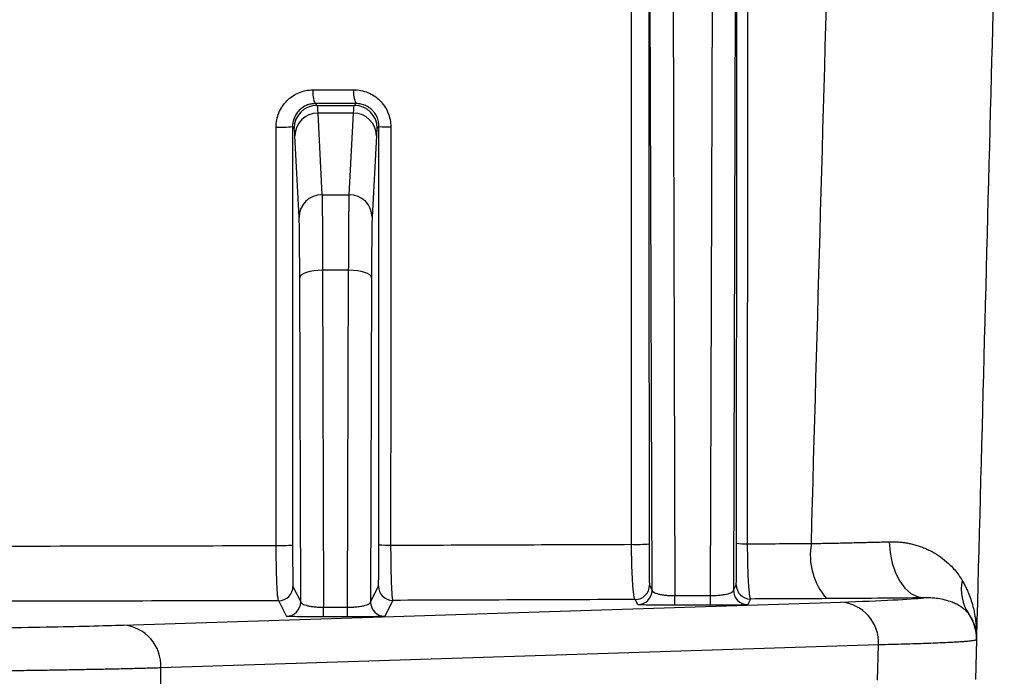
# Model space of a CAD drawing. Header units: millimetres. Extents: x 5 to 597, y 5 to 415.
# Tile 127 of 131: x 498.83 to 505.72, y 315.66 to 320.26. Entities that reach past the tile are written whole.
import ezdxf

# ---------------------------------------------------------------- set-up
doc = ezdxf.new("R2010")
doc.units = ezdxf.units.MM

msp = doc.modelspace()

# ---------------------------------------------------------------- linework, layer by layer
at = {"color": 7, "linetype": 'Continuous', "lineweight": 25}
for p, q in [((503.3991, 321.3319), (503.4145, 316.2262)), ((503.6641, 316.2262), (503.6794, 321.3319)), ((503.2542, 316.2635), (503.2392, 321.2798)), ((503.8394, 321.2798), (503.8244, 316.2635)), ((500.8967, 319.6687), (500.9088, 319.6566)), ((500.9088, 319.6566), (501.1698, 319.6566)), ((501.1698, 319.6566), (501.1823, 319.6691)), ((500.914, 319.6019), (500.9437, 319.0315)), ((501.1646, 319.6019), (500.914, 319.6019)), ((501.1348, 319.0315), (501.1646, 319.6019)), ((500.7371, 319.5082), (500.738, 316.5804)), ((500.7488, 319.4966), (500.7371, 319.5082)), ((501.3426, 319.5094), (501.3298, 319.4966)), ((500.7837, 318.8737), (500.754, 319.4441)), ((501.3246, 319.4441), (501.2948, 318.8737)), ((500.9437, 319.0315), (501.1348, 319.0315)), ((501.1305, 318.5029), (500.9481, 318.5029)), ((500.9481, 318.5029), (500.9552, 316.1448)), ((501.1234, 316.1448), (501.1305, 318.5029)), ((500.7949, 316.1821), (500.7881, 318.4508)), ((501.2905, 318.4508), (501.2837, 316.1821)), ((500.7406, 316.2908), (500.7949, 316.1821)), ((501.2837, 316.1821), (501.3391, 316.293)), ((503.2365, 316.299), (503.2542, 316.2635)), ((503.8244, 316.2635), (503.8438, 316.3025)), ((503.4145, 316.1588), (503.4145, 316.2262)), ((503.4145, 316.2262), (503.6641, 316.2262)), ((503.6641, 316.1588), (503.6641, 316.2262)), ((503.9438, 316.2025), (503.9244, 316.1635)), ((499.5518, 316.0203), (504.5769, 316.1813)), ((500.6949, 316.0821), (500.6406, 316.1908)), ((500.9552, 316.0773), (500.9552, 316.1448)), ((500.9552, 316.1448), (501.1234, 316.1448)), ((501.1234, 316.0773), (501.1234, 316.1448)), ((501.4391, 316.193), (501.3837, 316.0821)), ((503.1542, 316.1635), (503.1365, 316.199)), ((503.6641, 316.1588), (503.4145, 316.1588)), ((501.1234, 316.0773), (500.9552, 316.0773)), ((505.526, 315.9302), (505.5257, 315.9179)), ((504.8404, 315.8813), (499.8153, 315.7203)), ((504.8339, 315.635), (504.8404, 315.8813)), ((505.5257, 315.9179), (505.5184, 315.6385)), ((499.8153, 315.5474), (499.8153, 315.7203))]:
    msp.add_line(p, q, dxfattribs=at)
at = {"color": 7, "linetype": 'Continuous', "lineweight": 25, "flags": 128}
for points in [[(503.8465, 316.5923), (503.8474, 319.461), (503.8481, 321.7149)], [(503.1111, 316.5853), (503.1105, 318.3276), (503.1101, 319.4549), (503.1098, 320.5823), (503.1094, 321.7096)], [(503.2322, 321.7131), (503.2331, 318.8435), (503.2338, 316.5888)], [(503.9226, 321.7114), (503.9221, 319.9697), (503.9218, 318.8428), (503.9215, 317.7158), (503.9212, 316.5888)], [(501.3417, 316.5827), (501.3422, 318.2216), (501.3426, 319.5094)], [(500.6233, 316.5769), (500.6227, 318.2165), (500.6223, 319.5048)], [(501.4253, 319.5059), (501.4248, 317.8669), (501.4244, 316.5792)], [(500.9481, 318.5029), (500.917, 318.5019), (500.8872, 318.4988), (500.8596, 318.494), (500.8354, 318.4875), (500.8155, 318.4796), (500.8007, 318.4707), (500.7914, 318.4609), (500.7881, 318.4508)], [(501.2905, 318.4508), (501.2872, 318.4609), (501.2779, 318.4707), (501.2631, 318.4796), (501.2432, 318.4875), (501.219, 318.494), (501.1914, 318.4988), (501.1615, 318.5019), (501.1305, 318.5029)], [(504.9149, 316.6034), (504.9208, 316.5271), (504.9356, 316.4539), (504.9585, 316.3865), (504.9888, 316.3274), (505.0253, 316.2787), (505.0667, 316.2422), (505.1115, 316.2194), (505.158, 316.2109)]]:
    msp.add_lwpolyline(points, dxfattribs=at)
at = {"color": 7, "linetype": 'Continuous', "lineweight": 25}
for centre, radius, start, end in [((501.0486, 319.7428), 0.1691, 172.38921, 205.99657), ((501.3254, 319.7433), 0.1612, 172.04372, 207.40324), ((500.9088, 319.4966), 0.16, 90.00511, 179.99489), ((501.1698, 319.4966), 0.16, 0.00511, 89.99489), ((500.9132, 319.4427), 0.1592, 89.70481, 179.50619), ((501.1654, 319.4427), 0.1592, 0.49381, 90.29519), ((500.6533, 320.3736), 0.8694, 267.9552, 275.52808), ((501.4075, 320.0642), 0.5586, 263.33634, 271.82651), ((500.9429, 318.8723), 0.1592, 89.70481, 179.50619), ((501.1357, 318.8723), 0.1592, 0.49381, 90.29519), ((500.6543, 317.4454), 0.869, 267.95572, 275.52894), ((501.4066, 317.1381), 0.5592, 263.33969, 271.82666), ((503.146, 317.5165), 0.9319, 267.85175, 275.40599), ((503.9061, 317.0659), 0.4773, 262.83264, 271.81486), ((504.8224, 316.5087), 0.4601, 169.70483, 221.31247), ((500.6406, 316.2908), 0.1, 270.00695, 359.98651), ((501.4391, 316.293), 0.1, 180.01349, 269.99305), ((503.1365, 316.299), 0.1, 270.00695, 359.98651), ((503.9438, 316.3025), 0.1, 180.01349, 269.99305), ((505.7261, 316.2681), 0.3063, 168.13702, 213.74149), ((503.1542, 316.2635), 0.1, 270.00695, 359.98651), ((503.9244, 316.2635), 0.1, 180.01349, 269.99305), ((500.6949, 316.1821), 0.1, 270.00695, 359.98651), ((501.3837, 316.1821), 0.1, 180.01349, 269.99305), ((504.5544, 315.8958), 0.2863, 357.09076, 85.49288), ((505.2259, 315.9257), 0.2999, 358.50042, 35.0591), ((499.5293, 315.7348), 0.2863, 357.09076, 85.49288)]:
    msp.add_arc(centre, radius, start, end, dxfattribs=at)
at = {"color": 8, "linetype": 'Continuous', "lineweight": 25}
msp.add_open_spline([(504.3697, 316.591), (504.4132, 318.1363), (504.4767, 320.3947), (504.5402, 322.653), (504.5603, 323.366)], degree=3, knots=[0, 0, 0, 0, 0.684273, 1, 1, 1, 1], dxfattribs=at)
at = {"color": 7, "linetype": 'Continuous', "lineweight": 25}
for points, knots in [([(505.7207, 323.366), (505.6901, 322.1976), (505.6252, 319.719), (505.5603, 317.2404), (505.526, 315.9302)], [0, 0, 0, 0, 0.471396, 1, 1, 1, 1]), ([(500.6223, 319.5048), (500.6223, 319.5393), (500.6291, 319.5731), (500.6487, 319.6204), (500.6566, 319.6354), (500.6755, 319.6637), (500.6864, 319.677), (500.7222, 319.7129), (500.751, 319.7323), (500.8131, 319.7582), (500.8469, 319.7651), (500.881, 319.7652)], [0, 0, 0, 0, 0.25, 0.25, 0.375, 0.375, 0.5, 0.5, 0.75, 0.75, 1, 1, 1, 1]), ([(501.1658, 319.7656), (501.1998, 319.7656), (501.2332, 319.759), (501.2802, 319.7397), (501.2951, 319.7318), (501.3233, 319.7132), (501.3367, 319.7022), (501.3727, 319.6664), (501.3922, 319.6374), (501.4183, 319.5747), (501.4253, 319.5404), (501.4253, 319.5059)], [0, 0, 0, 0, 0.25, 0.25, 0.375, 0.375, 0.5, 0.5, 0.75, 0.75, 1, 1, 1, 1]), ([(500.8967, 319.6687), (500.8915, 319.6685), (500.8811, 319.6682), (500.8657, 319.6658), (500.8505, 319.662), (500.831, 319.655), (500.8081, 319.6428), (500.7831, 319.6224), (500.7624, 319.597), (500.7475, 319.568), (500.7387, 319.5381), (500.7376, 319.518), (500.7371, 319.5082)], [0, 0, 0, 0, 0.062719, 0.125477, 0.188276, 0.251116, 0.375743, 0.500427, 0.635681, 0.763932, 0.885317, 1, 1, 1, 1]), ([(501.3426, 319.5094), (501.3424, 319.5153), (501.3421, 319.5272), (501.339, 319.5448), (501.334, 319.5622), (501.3271, 319.579), (501.3181, 319.5951), (501.3073, 319.6101), (501.2931, 319.6258), (501.2739, 319.6417), (501.2481, 319.6562), (501.217, 319.6669), (501.1943, 319.6683), (501.1823, 319.6691)], [0, 0, 0, 0, 0.0696033, 0.1397014, 0.2103777, 0.2817138, 0.3537887, 0.4266792, 0.5004595, 0.6051478, 0.7232325, 0.8548247, 1, 1, 1, 1]), ([(500.9437, 319.0315), (500.9438, 319.0291), (500.944, 319.0244), (500.9443, 319.0149), (500.9445, 319.0039), (500.9448, 318.9912), (500.945, 318.9771), (500.9452, 318.9616), (500.9455, 318.9448), (500.9457, 318.9268), (500.9459, 318.9077), (500.9461, 318.8876), (500.9463, 318.8667), (500.9465, 318.8449), (500.9466, 318.8225), (500.9468, 318.7994), (500.9469, 318.7758), (500.9471, 318.7518), (500.9472, 318.7274), (500.9474, 318.7027), (500.9475, 318.6779), (500.9476, 318.6528), (500.9477, 318.6277), (500.9478, 318.6026), (500.9479, 318.5776), (500.948, 318.5526), (500.948, 318.5278), (500.9481, 318.5112), (500.9481, 318.5029)], [0, 0, 0, 0, 0.04643, 0.092223, 0.137378, 0.181896, 0.225776, 0.269019, 0.311624, 0.353592, 0.394922, 0.435615, 0.47567, 0.515088, 0.553868, 0.592011, 0.629517, 0.666385, 0.702615, 0.738208, 0.773163, 0.807481, 0.841161, 0.874204, 0.906609, 0.938377, 0.969507, 1, 1, 1, 1]), ([(501.1305, 318.5029), (501.1305, 318.5156), (501.1306, 318.5412), (501.1307, 318.5793), (501.1308, 318.6177), (501.131, 318.6561), (501.1312, 318.6943), (501.1314, 318.7321), (501.1316, 318.7692), (501.1318, 318.8053), (501.1321, 318.8401), (501.1324, 318.8733), (501.1327, 318.9046), (501.133, 318.9337), (501.1333, 318.9601), (501.1337, 318.9836), (501.134, 319.0036), (501.1344, 319.0202), (501.1347, 319.0277), (501.1348, 319.0315)], [0, 0, 0, 0, 0.046896, 0.095283, 0.145161, 0.19653, 0.24939, 0.303741, 0.359583, 0.416916, 0.47574, 0.536055, 0.59786, 0.661157, 0.725944, 0.792222, 0.859991, 0.92925, 1, 1, 1, 1]), ([(500.7881, 318.4508), (500.788, 318.5024), (500.7877, 318.5535), (500.7872, 318.6489), (500.7868, 318.693), (500.786, 318.7688), (500.7856, 318.8005), (500.7847, 318.8484), (500.7842, 318.8647), (500.7837, 318.8737)], [0, 0, 0, 0, 0.25, 0.25, 0.5, 0.5, 0.75, 0.75, 1, 1, 1, 1]), ([(501.2948, 318.8737), (501.2944, 318.8647), (501.2939, 318.8484), (501.293, 318.8005), (501.2925, 318.7688), (501.2918, 318.693), (501.2914, 318.6489), (501.2909, 318.5535), (501.2906, 318.5024), (501.2905, 318.4508)], [0, 0, 0, 0, 0.25, 0.25, 0.5, 0.5, 0.75, 0.75, 1, 1, 1, 1]), ([(500.6406, 316.1908), (500.6403, 316.191), (500.6393, 316.1918), (500.6372, 316.1988), (500.6341, 316.2195), (500.6311, 316.2569), (500.6288, 316.3006), (500.627, 316.3444), (500.6256, 316.3884), (500.6246, 316.4348), (500.6238, 316.4824), (500.6234, 316.5298), (500.6233, 316.5614), (500.6233, 316.5769)], [0, 0, 0, 0, 0.035657, 0.117567, 0.250455, 0.386871, 0.500039, 0.588613, 0.675935, 0.761294, 0.844071, 0.923764, 1, 1, 1, 1]), ([(500.738, 316.5804), (500.738, 316.5419), (500.7381, 316.5045), (500.7383, 316.4521), (500.7384, 316.4356), (500.7386, 316.4044), (500.7387, 316.3896), (500.739, 316.3499), (500.7393, 316.3285), (500.7399, 316.2995), (500.7403, 316.2915), (500.7406, 316.2908)], [0, 0, 0, 0, 0.25, 0.25, 0.375, 0.375, 0.5, 0.5, 0.75, 0.75, 1, 1, 1, 1]), ([(501.3391, 316.293), (501.3394, 316.2937), (501.3398, 316.3015), (501.3402, 316.3233), (501.3404, 316.3322), (501.3407, 316.3529), (501.3408, 316.365), (501.341, 316.3914), (501.3412, 316.4059), (501.3413, 316.437), (501.3414, 316.4539), (501.3416, 316.5061), (501.3417, 316.544), (501.3417, 316.5827)], [0, 0, 0, 0, 0.25, 0.25, 0.375, 0.375, 0.5, 0.5, 0.625, 0.625, 0.75, 0.75, 1, 1, 1, 1]), ([(501.4244, 316.5792), (501.4244, 316.5709), (501.4245, 316.5543), (501.4246, 316.5293), (501.4248, 316.5043), (501.4251, 316.4795), (501.4254, 316.455), (501.426, 316.4164), (501.4271, 316.3643), (501.4289, 316.3077), (501.4311, 316.2588), (501.4332, 316.2284), (501.4351, 316.2103), (501.4364, 316.2009), (501.4377, 316.1947), (501.4386, 316.1936), (501.4391, 316.193)], [0, 0, 0, 0, 0.040735, 0.081992, 0.123694, 0.165759, 0.2081, 0.250627, 0.371111, 0.500225, 0.613363, 0.7499, 0.813177, 0.875087, 0.937737, 1, 1, 1, 1]), ([(503.1365, 316.199), (503.136, 316.1993), (503.1349, 316.1999), (503.1328, 316.2038), (503.1301, 316.2127), (503.1266, 316.2317), (503.1227, 316.2643), (503.1189, 316.313), (503.1157, 316.3703), (503.1135, 316.4299), (503.1122, 316.4852), (503.1114, 316.535), (503.1112, 316.5686), (503.1111, 316.5853)], [0, 0, 0, 0, 0.0378876, 0.0915818, 0.1621491, 0.2506407, 0.3833386, 0.5002272, 0.6294346, 0.7499272, 0.8346263, 0.9182039, 1, 1, 1, 1]), ([(503.2338, 316.5888), (503.2339, 316.55), (503.2339, 316.5123), (503.2341, 316.4597), (503.2342, 316.4432), (503.2344, 316.4119), (503.2345, 316.3972), (503.2349, 316.3576), (503.2352, 316.3364), (503.2358, 316.3076), (503.2361, 316.2997), (503.2365, 316.299)], [0, 0, 0, 0, 0.25, 0.25, 0.375, 0.375, 0.5, 0.5, 0.75, 0.75, 1, 1, 1, 1]), ([(503.8438, 316.3025), (503.8442, 316.3032), (503.8445, 316.3108), (503.8451, 316.3396), (503.8454, 316.3604), (503.8458, 316.4001), (503.8459, 316.4145), (503.8461, 316.4456), (503.8462, 316.4626), (503.8464, 316.5151), (503.8465, 316.5533), (503.8465, 316.5923)], [0, 0, 0, 0, 0.25, 0.25, 0.5, 0.5, 0.625, 0.625, 0.75, 0.75, 1, 1, 1, 1]), ([(503.9212, 316.5888), (503.9212, 316.5805), (503.9213, 316.5638), (503.9215, 316.5387), (503.9218, 316.5136), (503.9222, 316.4887), (503.9227, 316.4641), (503.9236, 316.4253), (503.9253, 316.3731), (503.9282, 316.3166), (503.9315, 316.2678), (503.9348, 316.2376), (503.9376, 316.2197), (503.9396, 316.2103), (503.9417, 316.2042), (503.9431, 316.2031), (503.9438, 316.2025)], [0, 0, 0, 0, 0.040694, 0.081921, 0.123606, 0.165671, 0.208032, 0.2506, 0.370947, 0.500227, 0.613175, 0.749906, 0.813019, 0.87481, 0.937793, 1, 1, 1, 1]), ([(504.3697, 316.591), (504.3876, 316.5913), (504.4239, 316.5918), (504.4781, 316.5928), (504.5328, 316.5938), (504.5877, 316.595), (504.6429, 316.5962), (504.698, 316.5974), (504.7531, 316.5988), (504.8077, 316.6003), (504.862, 316.6018), (504.8971, 316.6029), (504.9149, 316.6034)], [0, 0, 0, 0, 0.091341, 0.184666, 0.279963, 0.377216, 0.476402, 0.577489, 0.680442, 0.785213, 0.891753, 1, 1, 1, 1]), ([(504.9149, 316.6034), (504.9259, 316.6036), (504.9481, 316.6039), (504.9809, 316.6022), (505.0135, 316.5989), (505.0459, 316.5937), (505.0779, 316.5868), (505.1095, 316.5781), (505.1406, 316.5677), (505.1711, 316.5555), (505.2009, 316.5416), (505.2414, 316.5197), (505.2904, 316.487), (505.3374, 316.4459), (505.374, 316.4061), (505.4021, 316.37), (505.4182, 316.3441), (505.4263, 316.3311)], [0, 0, 0, 0, 0.045856, 0.092534, 0.140102, 0.18862, 0.238142, 0.288718, 0.340393, 0.393203, 0.447182, 0.502358, 0.624235, 0.750788, 0.833871, 0.916925, 1, 1, 1, 1]), ([(505.4263, 316.3311), (505.4319, 316.3213), (505.4433, 316.3012), (505.4587, 316.2695), (505.4746, 316.2325), (505.4905, 316.1881), (505.5035, 316.142), (505.5147, 316.0899), (505.5225, 316.0362), (505.5265, 315.9801), (505.5261, 315.9453), (505.526, 315.9302)], [0, 0, 0, 0, 0.079364, 0.162833, 0.250348, 0.365692, 0.499393, 0.593871, 0.748963, 0.89054, 1, 1, 1, 1]), ([(503.2542, 316.2635), (503.2545, 316.2621), (503.255, 316.2594), (503.258, 316.2557), (503.2616, 316.2525), (503.2684, 316.2482), (503.2803, 316.243), (503.3012, 316.237), (503.3262, 316.2322), (503.3547, 316.2287), (503.3844, 316.2266), (503.4045, 316.2263), (503.4145, 316.2262)], [0, 0, 0, 0, 0.0802803, 0.1497653, 0.2084543, 0.2563489, 0.3987535, 0.5239296, 0.6548736, 0.776526, 0.8896201, 1, 1, 1, 1]), ([(503.6641, 316.2262), (503.6698, 316.2262), (503.6812, 316.2263), (503.6984, 316.2271), (503.7154, 316.2283), (503.732, 316.2298), (503.748, 316.2319), (503.7632, 316.2343), (503.7803, 316.2378), (503.7983, 316.243), (503.8124, 316.2491), (503.8221, 316.2562), (503.8235, 316.2608), (503.8244, 316.2635)], [0, 0, 0, 0, 0.062912, 0.127154, 0.192977, 0.260613, 0.330277, 0.402166, 0.476458, 0.601536, 0.743958, 0.8504, 1, 1, 1, 1]), ([(505.158, 316.2109), (505.0554, 316.2096), (504.9472, 316.2084), (504.7202, 316.2064), (504.6013, 316.2056), (504.4768, 316.205)], [0, 0, 0, 0, 0.5, 0.5, 1, 1, 1, 1]), ([(504.5769, 316.1813), (504.7202, 316.1858), (504.8421, 316.1907), (505.0372, 316.2006), (505.1103, 316.2058), (505.158, 316.2109)], [0, 0, 0, 0, 0.5, 0.5, 1, 1, 1, 1]), ([(505.4714, 316.098), (505.4688, 316.1012), (505.4618, 316.1101), (505.4465, 316.1259), (505.4221, 316.1457), (505.3908, 316.1645), (505.352, 316.1818), (505.3084, 316.1959), (505.2578, 316.2059), (505.2084, 316.2111), (505.1741, 316.211), (505.158, 316.2109)], [0, 0, 0, 0, 0.048086, 0.131503, 0.249973, 0.389221, 0.499668, 0.646278, 0.778413, 0.896246, 1, 1, 1, 1]), ([(500.7949, 316.1821), (500.7952, 316.1807), (500.7957, 316.178), (500.7987, 316.1743), (500.8023, 316.1711), (500.809, 316.1668), (500.821, 316.1616), (500.8419, 316.1556), (500.8669, 316.1508), (500.8954, 316.1473), (500.925, 316.1452), (500.9452, 316.1449), (500.9552, 316.1448)], [0, 0, 0, 0, 0.08028, 0.149765, 0.208454, 0.256349, 0.398754, 0.52393, 0.654874, 0.776526, 0.88962, 1, 1, 1, 1]), ([(501.1234, 316.1448), (501.1291, 316.1448), (501.1405, 316.1449), (501.1577, 316.1457), (501.1747, 316.1469), (501.1913, 316.1484), (501.2074, 316.1504), (501.2225, 316.1529), (501.2396, 316.1564), (501.2576, 316.1616), (501.2717, 316.1677), (501.2814, 316.1748), (501.2828, 316.1794), (501.2837, 316.1821)], [0, 0, 0, 0, 0.062912, 0.127154, 0.192977, 0.260613, 0.330277, 0.402166, 0.476458, 0.601536, 0.743958, 0.8504, 1, 1, 1, 1]), ([(503.4145, 316.1588), (503.384, 316.1588), (503.3511, 316.1589), (503.2873, 316.1593), (503.2567, 316.1597), (503.206, 316.1606), (503.186, 316.1612), (503.1604, 316.1624), (503.1545, 316.163), (503.1542, 316.1635)], [0, 0, 0, 0, 0.25, 0.25, 0.5, 0.5, 0.75, 0.75, 1, 1, 1, 1]), ([(503.9244, 316.1635), (503.9241, 316.163), (503.9182, 316.1624), (503.8926, 316.1612), (503.8726, 316.1606), (503.8219, 316.1597), (503.7913, 316.1593), (503.7275, 316.1589), (503.6946, 316.1588), (503.6641, 316.1588)], [0, 0, 0, 0, 0.25, 0.25, 0.5, 0.5, 0.75, 0.75, 1, 1, 1, 1]), ([(500.9552, 316.0773), (500.9247, 316.0773), (500.8918, 316.0775), (500.828, 316.0779), (500.7974, 316.0783), (500.7467, 316.0792), (500.7267, 316.0798), (500.7011, 316.081), (500.6952, 316.0816), (500.6949, 316.0821)], [0, 0, 0, 0, 0.25, 0.25, 0.5, 0.5, 0.75, 0.75, 1, 1, 1, 1]), ([(501.3837, 316.0821), (501.3834, 316.0816), (501.3775, 316.081), (501.3519, 316.0798), (501.3319, 316.0792), (501.2812, 316.0783), (501.2506, 316.0779), (501.1868, 316.0775), (501.1539, 316.0773), (501.1234, 316.0773)], [0, 0, 0, 0, 0.25, 0.25, 0.5, 0.5, 0.75, 0.75, 1, 1, 1, 1]), ([(505.526, 315.9302), (505.526, 315.9375), (505.526, 315.9514), (505.5241, 315.9711), (505.5212, 315.9884), (505.5177, 316.0032), (505.5121, 316.0225), (505.503, 316.0462), (505.4888, 316.0735), (505.477, 316.0901), (505.4714, 316.098)], [0, 0, 0, 0, 0.127288, 0.24095, 0.340984, 0.427393, 0.500174, 0.6823, 0.848906, 1, 1, 1, 1]), ([(492.5268, 316.0203), (492.6668, 316.0158), (492.8446, 316.0112), (493.2866, 316.0027), (493.5511, 315.9986), (494.0084, 315.9934), (494.1708, 315.9918), (494.5124, 315.989), (494.6916, 315.9878), (495.0623, 315.9859), (495.2538, 315.9851), (495.6433, 315.9841), (495.8413, 315.9838), (496.2373, 315.9838), (496.4353, 315.9841), (496.8248, 315.9851), (497.0162, 315.9859), (497.387, 315.9878), (497.5662, 315.989), (497.9078, 315.9918), (498.0702, 315.9934), (498.5275, 315.9986), (498.792, 316.0027), (499.234, 316.0112), (499.4118, 316.0158), (499.5518, 316.0203)], [0, 0, 0, 0, 0.125, 0.125, 0.25, 0.25, 0.3125, 0.3125, 0.375, 0.375, 0.4375, 0.4375, 0.5, 0.5, 0.5625, 0.5625, 0.625, 0.625, 0.6875, 0.6875, 0.75, 0.75, 0.875, 0.875, 1, 1, 1, 1]), ([(505.5257, 315.9179), (505.5255, 315.9174), (505.525, 315.9163), (505.5215, 315.9147), (505.5157, 315.9131), (505.5072, 315.9115), (505.4957, 315.9098), (505.4811, 315.908), (505.463, 315.9062), (505.4413, 315.9044), (505.4157, 315.9025), (505.3859, 315.9007), (505.3478, 315.8985), (505.2996, 315.8961), (505.2399, 315.8936), (505.1733, 315.8911), (505.1002, 315.8886), (505.0203, 315.8862), (504.9343, 315.8838), (504.8717, 315.8821), (504.8404, 315.8813)], [0, 0, 0, 0, 0.038863, 0.079045, 0.120544, 0.16336, 0.207494, 0.252947, 0.299716, 0.347804, 0.397209, 0.447932, 0.499972, 0.571403, 0.642835, 0.714267, 0.785699, 0.857132, 0.928566, 1, 1, 1, 1]), ([(499.8153, 315.7203), (499.7997, 315.7198), (499.7686, 315.7189), (499.7198, 315.7176), (499.6696, 315.7163), (499.618, 315.715), (499.565, 315.7137), (499.5107, 315.7125), (499.4551, 315.7113), (499.3983, 315.7101), (499.3404, 315.709), (499.2815, 315.7079), (499.2215, 315.7068), (499.1605, 315.7057), (499.0987, 315.7047), (499.0359, 315.7037), (498.9724, 315.7027), (498.9082, 315.7017), (498.8432, 315.7008), (498.7776, 315.6999), (498.7114, 315.699), (498.6447, 315.6982), (498.5774, 315.6973), (498.5098, 315.6966), (498.4417, 315.6958), (498.3733, 315.6951), (498.3045, 315.6944), (498.2067, 315.6934), (498.0782, 315.6922), (497.9174, 315.6909), (497.7538, 315.6897), (497.5879, 315.6886), (497.4199, 315.6876), (497.2501, 315.6867), (497.079, 315.686), (496.9068, 315.6853), (496.7337, 315.6848), (496.5602, 315.6844), (496.3864, 315.6841), (496.2128, 315.6839), (496.097, 315.6839), (496.0393, 315.6839)], [0, 0, 0, 0, 0.0209549, 0.041772, 0.0624512, 0.0829925, 0.103396, 0.1236617, 0.1437895, 0.1637795, 0.1836316, 0.2033458, 0.2229222, 0.2423608, 0.2616615, 0.2808244, 0.2998494, 0.3187366, 0.3374859, 0.3560974, 0.3745711, 0.3929069, 0.4111049, 0.4291651, 0.4470874, 0.4648719, 0.4825185, 0.5000273, 0.5393622, 0.5785511, 0.617594, 0.6564911, 0.6952422, 0.7338474, 0.7723067, 0.8106202, 0.8487878, 0.8868095, 0.9246855, 0.9624156, 1, 1, 1, 1])]:
    msp.add_open_spline(points, degree=3, knots=knots, dxfattribs=at)
for points in [[(500.881, 319.7652), (500.976, 319.7653), (501.0709, 319.7654), (501.1658, 319.7656)], [(501.1823, 319.6691), (501.0872, 319.6689), (500.992, 319.6688), (500.8967, 319.6687)], [(500.9088, 319.6566), (500.9105, 319.6547), (500.9123, 319.6364), (500.914, 319.6019)], [(501.1646, 319.6019), (501.1663, 319.6364), (501.1681, 319.6547), (501.1698, 319.6566)], [(500.754, 319.4441), (500.7523, 319.4772), (500.7505, 319.4948), (500.7488, 319.4966)], [(501.3298, 319.4966), (501.3281, 319.4948), (501.3263, 319.4772), (501.3246, 319.4441)], [(498.6003, 316.5727), (499.277, 316.5737), (499.9517, 316.5751), (500.6233, 316.5769)], [(501.4244, 316.5792), (501.9897, 316.5809), (502.5522, 316.583), (503.1111, 316.5853)], [(503.9212, 316.5888), (504.071, 316.5895), (504.2205, 316.5902), (504.3697, 316.591)], [(504.4768, 316.205), (504.2996, 316.2041), (504.1219, 316.2033), (503.9438, 316.2025)], [(500.6406, 316.1908), (499.9653, 316.1891), (499.2863, 316.1877), (498.6059, 316.1867)], [(503.1365, 316.199), (502.5741, 316.1968), (502.0078, 316.1948), (501.4391, 316.193)]]:
    msp.add_open_spline(points, degree=3, dxfattribs=at)

doc.saveas('drawing.dxf')
